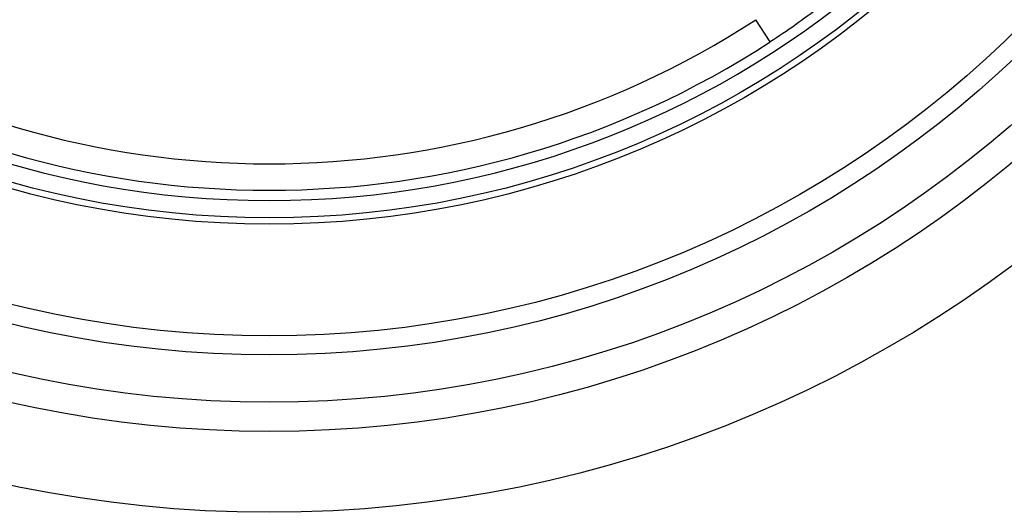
# Model space of a CAD drawing. Header units: millimetres. Extents: x 30 to 123, y 16 to 200.
# Tile 7 of 18: x 67 to 104, y 107 to 125. Entities that reach past the tile are written whole.
import ezdxf

# ---------------------------------------------------------------- set-up
doc = ezdxf.new("R2010")
doc.units = ezdxf.units.MM
doc.header["$LTSCALE"] = 14.011522
doc.layers.get('0').update_dxf_attribs({"linetype": 'CONTINUOUS'})

msp = doc.modelspace()

# ---------------------------------------------------------------- linework, layer by layer
at = {"color": 7}
msp.add_line((95.099, 124.438), (94.557, 125.273), dxfattribs=at)
for radius in [46.72, 43.68, 42.58, 40.8, 40.089, 35.887, 35.65]:
    msp.add_circle((76.255, 153.473), radius, dxfattribs=at)
for radius, start, end in [(35, 189.9087, 350.0913), (33.619, 237.0164, 302.9836), (34.614, 237.0168, 302.9832)]:
    msp.add_arc((76.255, 153.473), radius, start, end, dxfattribs=at)
msp.add_open_spline([(100.566, 129.466), (100.563, 129.443), (100.547, 129.391), (100.492, 129.268), (100.379, 129.082), (100.197, 128.828), (99.962, 128.536), (99.682, 128.217), (99.364, 127.879), (99.016, 127.528), (98.509, 127.046), (97.829, 126.445), (96.961, 125.745), (96.049, 125.072), (95.419, 124.646), (95.099, 124.438)], degree=3, knots=[0, 0, 0, 0, 0.009275, 0.021505, 0.054065, 0.096209, 0.146661, 0.203803, 0.266097, 0.332353, 0.401622, 0.546197, 0.695582, 0.847364, 1, 1, 1, 1], dxfattribs=at)

doc.saveas('drawing.dxf')
